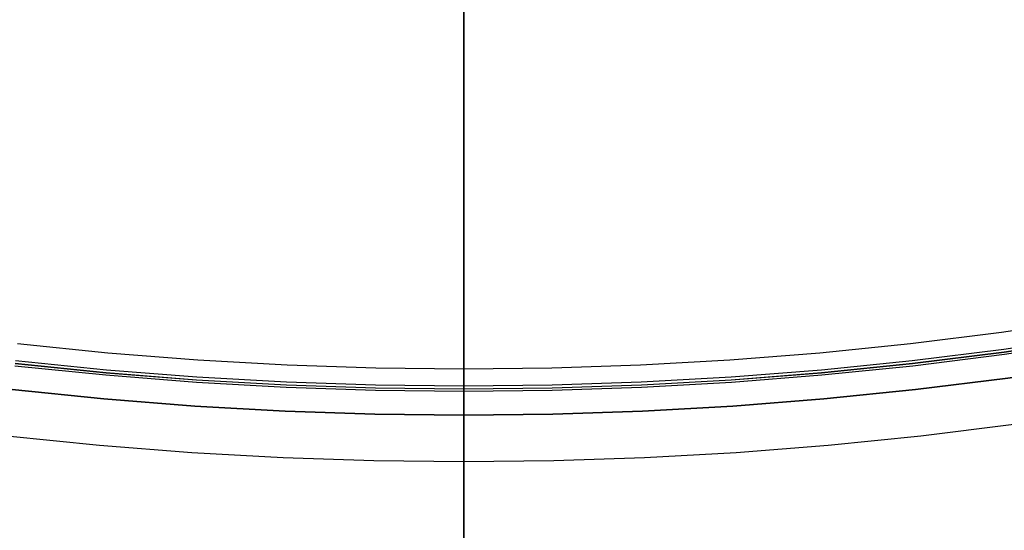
# Model space of a CAD drawing. Header units: millimetres. Extents: x 9981 to 10381, y 4361 to 4761.
# Tile 4 of 39: x 10162 to 10204, y 4383 to 4405. Entities that reach past the tile are written whole.
import ezdxf

# ---------------------------------------------------------------- set-up
doc = ezdxf.new("R2010")
doc.units = ezdxf.units.MM
doc.header["$MEASUREMENT"] = 0
doc.layers.add('0 filanca', color=1, linetype='Continuous')
doc.layers.add('0 filanca2', color=6, linetype='Continuous')

msp = doc.modelspace()

# ---------------------------------------------------------------- linework, layer by layer
at = {"layer": '0 filanca', "lineweight": -3}
for points in [[(10247.903, 4403.047), (10243.949, 4401.424), (10239.976, 4399.908), (10235.989, 4398.498), (10231.991, 4397.194), (10227.987, 4395.995), (10223.98, 4394.901), (10219.975, 4393.91), (10215.974, 4393.021), (10211.981, 4392.233), (10208, 4391.545), (10204.035, 4390.954), (10200.087, 4390.46), (10196.161, 4390.06), (10192.26, 4389.753), (10188.386, 4389.536), (10184.541, 4389.408), (10180.729, 4389.366), (10176.917, 4389.408), (10173.072, 4389.536), (10169.198, 4389.753), (10165.297, 4390.06), (10161.371, 4390.46)], [(10247.991, 4402.84), (10244.032, 4401.215), (10240.054, 4399.697), (10236.062, 4398.285), (10232.059, 4396.979), (10228.049, 4395.779), (10224.037, 4394.683), (10220.026, 4393.69), (10216.02, 4392.8), (10212.022, 4392.012), (10208.036, 4391.322), (10204.065, 4390.731), (10200.113, 4390.236), (10196.182, 4389.836), (10192.275, 4389.528), (10188.396, 4389.311), (10184.546, 4389.183), (10180.729, 4389.14), (10176.912, 4389.183), (10173.062, 4389.311), (10169.183, 4389.528), (10165.276, 4389.836), (10161.345, 4390.236)], [(10161.357, 4390.343), (10165.286, 4389.943), (10169.19, 4389.636), (10173.067, 4389.419), (10176.914, 4389.29), (10180.729, 4389.248), (10184.544, 4389.29), (10188.391, 4389.419), (10192.268, 4389.636), (10196.172, 4389.943), (10200.101, 4390.343), (10204.051, 4390.838), (10208.019, 4391.429), (10212.002, 4392.117), (10215.998, 4392.906), (10220.001, 4393.795), (10224.01, 4394.787), (10228.02, 4395.882), (10232.027, 4397.082), (10236.027, 4398.387), (10240.017, 4399.798), (10243.992, 4401.315), (10247.949, 4402.939)], [(10247.951, 4402.934), (10243.994, 4401.31), (10240.019, 4399.793), (10236.029, 4398.382), (10232.028, 4397.077), (10228.021, 4395.877), (10224.011, 4394.782), (10220.003, 4393.79), (10215.999, 4392.901), (10212.003, 4392.112), (10208.02, 4391.424), (10204.051, 4390.833), (10200.101, 4390.338), (10196.172, 4389.938), (10192.268, 4389.631), (10188.391, 4389.414), (10184.544, 4389.285), (10180.729, 4389.243), (10176.914, 4389.285), (10173.067, 4389.414), (10169.19, 4389.631), (10165.286, 4389.938), (10161.357, 4390.338)], [(10248.392, 4401.896), (10244.409, 4400.261), (10240.408, 4398.734), (10236.392, 4397.314), (10232.365, 4396), (10228.331, 4394.793), (10224.295, 4393.69), (10220.26, 4392.692), (10216.23, 4391.797), (10212.209, 4391.003), (10208.199, 4390.31), (10204.204, 4389.715), (10200.228, 4389.217), (10196.274, 4388.815), (10192.344, 4388.505), (10188.441, 4388.287), (10184.569, 4388.157), (10180.729, 4388.115), (10176.889, 4388.157), (10173.017, 4388.287), (10169.114, 4388.505), (10165.184, 4388.815), (10161.23, 4389.217)], [(10248.392, 4401.896), (10244.409, 4400.261), (10240.408, 4398.734), (10236.392, 4397.314), (10232.365, 4396), (10228.331, 4394.793), (10224.295, 4393.69), (10220.26, 4392.692), (10216.23, 4391.797), (10212.209, 4391.003), (10208.199, 4390.31), (10204.204, 4389.715), (10200.228, 4389.217), (10196.274, 4388.815), (10192.344, 4388.505), (10188.441, 4388.287), (10184.569, 4388.157), (10180.729, 4388.115), (10176.889, 4388.157), (10173.017, 4388.287), (10169.114, 4388.505), (10165.184, 4388.815), (10161.23, 4389.217)], [(10248.392, 4401.896), (10244.409, 4400.261), (10240.408, 4398.734), (10236.392, 4397.314), (10232.365, 4396), (10228.331, 4394.793), (10224.295, 4393.69), (10220.26, 4392.692), (10216.23, 4391.797), (10212.209, 4391.003), (10208.199, 4390.31), (10204.204, 4389.715), (10200.228, 4389.217), (10196.274, 4388.815), (10192.344, 4388.505), (10188.441, 4388.287), (10184.569, 4388.157), (10180.729, 4388.115), (10176.889, 4388.157), (10173.017, 4388.287), (10169.114, 4388.505), (10165.184, 4388.815), (10161.23, 4389.217)], [(10248.392, 4401.896), (10244.409, 4400.261), (10240.408, 4398.734), (10236.392, 4397.314), (10232.365, 4396), (10228.331, 4394.793), (10224.295, 4393.69), (10220.26, 4392.692), (10216.23, 4391.797), (10212.209, 4391.003), (10208.199, 4390.31), (10204.204, 4389.715), (10200.228, 4389.217), (10196.274, 4388.815), (10192.344, 4388.505), (10188.441, 4388.287), (10184.569, 4388.157), (10180.729, 4388.115), (10176.889, 4388.157), (10173.017, 4388.287), (10169.114, 4388.505), (10165.184, 4388.815), (10161.23, 4389.217)], [(10248.392, 4401.896), (10244.409, 4400.261), (10240.408, 4398.734), (10236.392, 4397.314), (10232.365, 4396), (10228.331, 4394.793), (10224.295, 4393.69), (10220.26, 4392.692), (10216.23, 4391.797), (10212.209, 4391.003), (10208.199, 4390.31), (10204.204, 4389.715), (10200.228, 4389.217), (10196.274, 4388.815), (10192.344, 4388.505), (10188.441, 4388.287), (10184.569, 4388.157), (10180.729, 4388.115), (10176.889, 4388.157), (10173.017, 4388.287), (10169.114, 4388.505), (10165.184, 4388.815), (10161.23, 4389.217)], [(10248.392, 4401.896), (10244.409, 4400.261), (10240.408, 4398.734), (10236.392, 4397.314), (10232.365, 4396), (10228.331, 4394.793), (10224.295, 4393.69), (10220.26, 4392.692), (10216.23, 4391.797), (10212.209, 4391.003), (10208.199, 4390.31), (10204.204, 4389.715), (10200.228, 4389.217), (10196.274, 4388.815), (10192.344, 4388.505), (10188.441, 4388.287), (10184.569, 4388.157), (10180.729, 4388.115), (10176.889, 4388.157), (10173.017, 4388.287), (10169.114, 4388.505), (10165.184, 4388.815), (10161.23, 4389.217)]]:
    msp.add_lwpolyline(points, dxfattribs=at)
for points in [[(10180.729, 4364.194, -699.634), (10180.729, 4368.879, -694.582), (10180.729, 4373.432, -689.416), (10180.729, 4377.85, -684.144), (10180.729, 4382.129, -678.769), (10180.729, 4386.267, -673.297), (10180.729, 4390.258, -667.734), (10180.729, 4394.102, -662.086), (10180.729, 4397.795, -656.359), (10180.729, 4401.335, -650.558), (10180.729, 4404.72, -644.689), (10180.729, 4407.948, -638.76)], [(10180.729, 4363.115, -699.318), (10180.729, 4367.802, -694.28), (10180.729, 4372.359, -689.13), (10180.729, 4376.781, -683.871), (10180.729, 4381.064, -678.51), (10180.729, 4385.205, -673.051), (10180.729, 4389.201, -667.501), (10180.729, 4393.048, -661.866), (10180.729, 4396.745, -656.15), (10180.729, 4400.289, -650.361), (10180.729, 4403.678, -644.503), (10180.729, 4406.91, -638.584)], [(10180.729, 4406.818, -379.951), (10180.729, 4404.132, -375.093), (10180.729, 4401.341, -370.278), (10180.729, 4398.445, -365.508), (10180.729, 4395.445, -360.787), (10180.729, 4392.343, -356.118), (10180.729, 4389.14, -351.504)], [(10180.729, 4364.393, -108.438), (10180.729, 4370.035, -105.394), (10180.729, 4372.826, -103.792), (10180.729, 4375.594, -102.138), (10180.729, 4378.339, -100.433), (10180.729, 4381.059, -98.676), (10180.729, 4383.752, -96.868), (10180.729, 4386.417, -95.01), (10180.729, 4389.053, -93.102), (10180.729, 4391.658, -91.145), (10180.729, 4394.231, -89.14), (10180.729, 4396.77, -87.088), (10180.729, 4399.275, -84.989), (10180.729, 4401.744, -82.845), (10180.729, 4404.176, -80.655), (10180.729, 4406.569, -78.422)], [(10180.729, 4406.526, -146.555), (10180.729, 4403.268, -142.723), (10180.729, 4399.876, -139.002), (10180.729, 4396.355, -135.4), (10180.729, 4392.711, -131.922), (10180.729, 4388.951, -128.575), (10180.729, 4385.082, -125.365), (10180.729, 4381.112, -122.297), (10180.729, 4377.048, -119.376), (10180.729, 4372.899, -116.604), (10180.729, 4368.673, -113.987), (10180.729, 4364.378, -111.527)], [(10180.729, 4406.404, -912.472), (10180.729, 4403.98, -910.282), (10180.729, 4401.485, -908.18), (10180.729, 4398.923, -906.168), (10180.729, 4396.3, -904.249), (10180.729, 4393.621, -902.427), (10180.729, 4390.891, -900.703), (10180.729, 4388.115, -899.08)], [(10180.729, 4406.372, -736.986), (10180.729, 4405.079, -735.323), (10180.729, 4403.754, -733.681), (10180.729, 4402.399, -732.062), (10180.729, 4401.013, -730.468), (10180.729, 4399.598, -728.898), (10180.729, 4398.153, -727.353), (10180.729, 4396.68, -725.835), (10180.729, 4395.18, -724.344), (10180.729, 4393.653, -722.88), (10180.729, 4392.099, -721.446), (10180.729, 4390.521, -720.04), (10180.729, 4388.918, -718.664), (10180.729, 4387.292, -717.319), (10180.729, 4385.642, -716.005), (10180.729, 4383.971, -714.723), (10180.729, 4382.28, -713.473)], [(10180.729, 4389.243, -348.136), (10180.729, 4392.291, -345.426), (10180.729, 4395.263, -342.631), (10180.729, 4398.156, -339.752), (10180.729, 4400.966, -336.793), (10180.729, 4403.69, -333.758), (10180.729, 4406.326, -330.651)], [(10180.729, 4388.115, -895.08), (10180.729, 4390.596, -892.936), (10180.729, 4393.016, -890.721), (10180.729, 4395.374, -888.436), (10180.729, 4397.665, -886.085), (10180.729, 4399.887, -883.67), (10180.729, 4402.037, -881.194), (10180.729, 4404.113, -878.661), (10180.729, 4406.113, -876.074)], [(10180.729, 4405.8, -380.17), (10180.729, 4403.113, -375.323), (10180.729, 4400.32, -370.518), (10180.729, 4397.423, -365.758), (10180.729, 4394.422, -361.048), (10180.729, 4391.319, -356.389), (10180.729, 4388.115, -351.787)], [(10180.729, 4405.375, -146.731), (10180.729, 4403.757, -144.81), (10180.729, 4402.105, -142.917), (10180.729, 4400.419, -141.051), (10180.729, 4398.7, -139.215), (10180.729, 4396.949, -137.409), (10180.729, 4395.166, -135.633), (10180.729, 4393.353, -133.889), (10180.729, 4391.51, -132.178), (10180.729, 4389.639, -130.499), (10180.729, 4387.739, -128.855), (10180.729, 4383.859, -125.67), (10180.729, 4379.879, -122.628), (10180.729, 4375.806, -119.734), (10180.729, 4371.649, -116.992), (10180.729, 4367.416, -114.405), (10180.729, 4363.115, -111.976)], [(10180.729, 4363.115, -107.976), (10180.729, 4365.948, -106.497), (10180.729, 4368.763, -104.964), (10180.729, 4371.557, -103.378), (10180.729, 4374.329, -101.74), (10180.729, 4377.077, -100.05), (10180.729, 4379.801, -98.307), (10180.729, 4382.499, -96.514), (10180.729, 4385.169, -94.67), (10180.729, 4387.81, -92.776), (10180.729, 4390.42, -90.833), (10180.729, 4392.999, -88.841), (10180.729, 4395.544, -86.802), (10180.729, 4398.055, -84.715), (10180.729, 4400.53, -82.583), (10180.729, 4402.968, -80.405), (10180.729, 4405.367, -78.183)], [(10180.729, 4388.115, -347.787), (10180.729, 4391.167, -345.097), (10180.729, 4394.145, -342.32), (10180.729, 4397.043, -339.458), (10180.729, 4399.859, -336.517), (10180.729, 4402.589, -333.498), (10180.729, 4405.23, -330.406)], [(10180.729, 4405.218, -737.125), (10180.729, 4403.918, -735.47), (10180.729, 4402.586, -733.837), (10180.729, 4401.223, -732.227), (10180.729, 4399.83, -730.642), (10180.729, 4398.407, -729.082), (10180.729, 4396.955, -727.548), (10180.729, 4395.475, -726.04), (10180.729, 4393.967, -724.56), (10180.729, 4392.433, -723.109), (10180.729, 4390.872, -721.686), (10180.729, 4389.287, -720.293), (10180.729, 4387.677, -718.93), (10180.729, 4386.044, -717.598), (10180.729, 4384.389, -716.298), (10180.729, 4382.712, -715.03)], [(10180.729, 4389.248, -895.432), (10180.729, 4391.724, -893.269), (10180.729, 4394.14, -891.034), (10180.729, 4396.491, -888.732), (10180.729, 4398.776, -886.363), (10180.729, 4400.992, -883.931), (10180.729, 4403.136, -881.44), (10180.729, 4405.206, -878.892)], [(10180.729, 4405.18, -910.006), (10180.729, 4402.695, -907.88), (10180.729, 4400.144, -905.842), (10180.729, 4397.53, -903.897), (10180.729, 4394.859, -902.047), (10180.729, 4392.135, -900.294), (10180.729, 4389.366, -898.641)], [(10180.729, 4388.115, -899.08), (10180.729, 4388.153, -899.08), (10180.729, 4388.192, -899.078), (10180.729, 4388.231, -899.077), (10180.729, 4388.27, -899.074), (10180.729, 4388.31, -899.07), (10180.729, 4388.35, -899.066), (10180.729, 4388.39, -899.061), (10180.729, 4388.43, -899.055), (10180.729, 4388.47, -899.048), (10180.729, 4388.51, -899.04), (10180.729, 4388.55, -899.032), (10180.729, 4388.591, -899.022), (10180.729, 4388.631, -899.012), (10180.729, 4388.672, -899.001), (10180.729, 4388.712, -898.989), (10180.729, 4388.753, -898.975), (10180.729, 4388.793, -898.961), (10180.729, 4388.833, -898.946), (10180.729, 4388.873, -898.931), (10180.729, 4388.913, -898.914), (10180.729, 4388.953, -898.896), (10180.729, 4388.992, -898.877), (10180.729, 4389.031, -898.858), (10180.729, 4389.07, -898.837), (10180.729, 4389.108, -898.816), (10180.729, 4389.147, -898.793), (10180.729, 4389.184, -898.77), (10180.729, 4389.221, -898.746), (10180.729, 4389.258, -898.721), (10180.729, 4389.295, -898.695), (10180.729, 4389.33, -898.668), (10180.729, 4389.366, -898.641)], [(10180.729, 4389.248, -895.432), (10180.729, 4389.215, -895.41), (10180.729, 4389.181, -895.388), (10180.729, 4389.148, -895.367), (10180.729, 4389.113, -895.347), (10180.729, 4389.079, -895.328), (10180.729, 4389.044, -895.309), (10180.729, 4389.009, -895.291), (10180.729, 4388.974, -895.274), (10180.729, 4388.939, -895.257), (10180.729, 4388.903, -895.242), (10180.729, 4388.867, -895.227), (10180.729, 4388.831, -895.213), (10180.729, 4388.795, -895.199), (10180.729, 4388.759, -895.186), (10180.729, 4388.723, -895.174), (10180.729, 4388.686, -895.163), (10180.729, 4388.65, -895.153), (10180.729, 4388.614, -895.143), (10180.729, 4388.577, -895.134), (10180.729, 4388.541, -895.126), (10180.729, 4388.505, -895.118), (10180.729, 4388.469, -895.111), (10180.729, 4388.433, -895.105), (10180.729, 4388.397, -895.1), (10180.729, 4388.361, -895.095), (10180.729, 4388.325, -895.091), (10180.729, 4388.29, -895.088), (10180.729, 4388.254, -895.085), (10180.729, 4388.219, -895.083), (10180.729, 4388.184, -895.081), (10180.729, 4388.115, -895.08)], [(10180.729, 4389.243, -348.136), (10180.729, 4389.21, -348.113), (10180.729, 4389.177, -348.092), (10180.729, 4389.143, -348.071), (10180.729, 4389.109, -348.051), (10180.729, 4389.074, -348.032), (10180.729, 4389.04, -348.014), (10180.729, 4389.005, -347.996), (10180.729, 4388.97, -347.979), (10180.729, 4388.935, -347.963), (10180.729, 4388.899, -347.947), (10180.729, 4388.863, -347.932), (10180.729, 4388.828, -347.918), (10180.729, 4388.792, -347.905), (10180.729, 4388.756, -347.892), (10180.729, 4388.72, -347.881), (10180.729, 4388.684, -347.87), (10180.729, 4388.647, -347.859), (10180.729, 4388.611, -347.85), (10180.729, 4388.575, -347.841), (10180.729, 4388.539, -347.833), (10180.729, 4388.503, -347.825), (10180.729, 4388.467, -347.818), (10180.729, 4388.431, -347.812), (10180.729, 4388.395, -347.807), (10180.729, 4388.36, -347.802), (10180.729, 4388.324, -347.798), (10180.729, 4388.289, -347.795), (10180.729, 4388.254, -347.792), (10180.729, 4388.219, -347.79), (10180.729, 4388.184, -347.788), (10180.729, 4388.115, -347.787)], [(10180.729, 4388.115, -351.787), (10180.729, 4388.177, -351.786), (10180.729, 4388.24, -351.783), (10180.729, 4388.304, -351.778), (10180.729, 4388.368, -351.771), (10180.729, 4388.433, -351.762), (10180.729, 4388.498, -351.75), (10180.729, 4388.563, -351.736), (10180.729, 4388.628, -351.72), (10180.729, 4388.693, -351.701), (10180.729, 4388.759, -351.681), (10180.729, 4388.824, -351.657), (10180.729, 4388.888, -351.631), (10180.729, 4388.92, -351.618), (10180.729, 4388.952, -351.603), (10180.729, 4388.984, -351.588), (10180.729, 4389.016, -351.573), (10180.729, 4389.047, -351.556), (10180.729, 4389.079, -351.539), (10180.729, 4389.11, -351.522), (10180.729, 4389.14, -351.504)]]:
    msp.add_polyline3d(points, dxfattribs=at)
at = {"layer": '0 filanca2', "lineweight": -3}
for points in [[(10161.455, 4391.205), (10165.364, 4390.807), (10169.248, 4390.501), (10173.106, 4390.285), (10176.934, 4390.157), (10180.729, 4390.115), (10184.525, 4390.157), (10188.352, 4390.285), (10192.21, 4390.501), (10196.094, 4390.807), (10200.003, 4391.205), (10203.933, 4391.696), (10207.881, 4392.284), (10211.845, 4392.97), (10215.82, 4393.754), (10219.803, 4394.639), (10223.792, 4395.626), (10227.781, 4396.716), (10231.768, 4397.909), (10235.748, 4399.208), (10239.718, 4400.612), (10243.673, 4402.121), (10247.61, 4403.737)], [(10161.455, 4391.205), (10165.364, 4390.807), (10169.248, 4390.501), (10173.106, 4390.285), (10176.934, 4390.157), (10180.729, 4390.115), (10184.525, 4390.157), (10188.352, 4390.285), (10192.21, 4390.501), (10196.094, 4390.807), (10200.003, 4391.205), (10203.933, 4391.696), (10207.881, 4392.284), (10211.845, 4392.97), (10215.82, 4393.754), (10219.803, 4394.639), (10223.792, 4395.626), (10227.781, 4396.716), (10231.768, 4397.909), (10235.748, 4399.208), (10239.718, 4400.612), (10243.673, 4402.121), (10247.61, 4403.737)], [(10161.23, 4389.217), (10165.184, 4388.815), (10169.114, 4388.505), (10173.017, 4388.287), (10176.889, 4388.157), (10180.729, 4388.115), (10184.569, 4388.157), (10188.441, 4388.287), (10192.344, 4388.505), (10196.274, 4388.815), (10200.228, 4389.217), (10204.204, 4389.715), (10208.199, 4390.31), (10212.209, 4391.003), (10216.23, 4391.797), (10220.26, 4392.692), (10224.295, 4393.69), (10228.331, 4394.793), (10232.365, 4396), (10236.392, 4397.314), (10240.408, 4398.734), (10244.409, 4400.261), (10248.392, 4401.896)], [(10161.23, 4389.217), (10165.184, 4388.815), (10169.114, 4388.505), (10173.017, 4388.287), (10176.889, 4388.157), (10180.729, 4388.115), (10184.569, 4388.157), (10188.441, 4388.287), (10192.344, 4388.505), (10196.274, 4388.815), (10200.228, 4389.217), (10204.204, 4389.715), (10208.199, 4390.31), (10212.209, 4391.003), (10216.23, 4391.797), (10220.26, 4392.692), (10224.295, 4393.69), (10228.331, 4394.793), (10232.365, 4396), (10236.392, 4397.314), (10240.408, 4398.734), (10244.409, 4400.261), (10248.392, 4401.896)], [(10161.23, 4389.217), (10165.184, 4388.815), (10169.114, 4388.505), (10173.017, 4388.287), (10176.889, 4388.157), (10180.729, 4388.115), (10184.569, 4388.157), (10188.441, 4388.287), (10192.344, 4388.505), (10196.274, 4388.815), (10200.228, 4389.217), (10204.204, 4389.715), (10208.199, 4390.31), (10212.209, 4391.003), (10216.23, 4391.797), (10220.26, 4392.692), (10224.295, 4393.69), (10228.331, 4394.793), (10232.365, 4396), (10236.392, 4397.314), (10240.408, 4398.734), (10244.409, 4400.261), (10248.392, 4401.896)], [(10161.23, 4389.217), (10165.184, 4388.815), (10169.114, 4388.505), (10173.017, 4388.287), (10176.889, 4388.157), (10180.729, 4388.115), (10184.569, 4388.157), (10188.441, 4388.287), (10192.344, 4388.505), (10196.274, 4388.815), (10200.228, 4389.217), (10204.204, 4389.715), (10208.199, 4390.31), (10212.209, 4391.003), (10216.23, 4391.797), (10220.26, 4392.692), (10224.295, 4393.69), (10228.331, 4394.793), (10232.365, 4396), (10236.392, 4397.314), (10240.408, 4398.734), (10244.409, 4400.261), (10248.392, 4401.896)], [(10161.004, 4387.23), (10165.005, 4386.823), (10168.98, 4386.51), (10172.927, 4386.289), (10176.845, 4386.158), (10180.729, 4386.115), (10184.613, 4386.158), (10188.531, 4386.289), (10192.478, 4386.51), (10196.454, 4386.823), (10200.454, 4387.23), (10204.476, 4387.733), (10208.516, 4388.335), (10212.573, 4389.036), (10216.641, 4389.839), (10220.717, 4390.745), (10224.799, 4391.755), (10228.882, 4392.87), (10232.962, 4394.092), (10237.035, 4395.42), (10241.098, 4396.857), (10245.146, 4398.402), (10249.175, 4400.055)], [(10161.004, 4387.23), (10165.005, 4386.823), (10168.98, 4386.51), (10172.927, 4386.289), (10176.845, 4386.158), (10180.729, 4386.115), (10184.613, 4386.158), (10188.531, 4386.289), (10192.478, 4386.51), (10196.454, 4386.823), (10200.454, 4387.23), (10204.476, 4387.733), (10208.516, 4388.335), (10212.573, 4389.036), (10216.641, 4389.839), (10220.717, 4390.745), (10224.799, 4391.755), (10228.882, 4392.87), (10232.962, 4394.092), (10237.035, 4395.42), (10241.098, 4396.857), (10245.146, 4398.402), (10249.175, 4400.055)]]:
    msp.add_lwpolyline(points, dxfattribs=at)
for points in [[(10180.729, 4390.115, -349.787), (10180.729, 4390.114, -349.743), (10180.729, 4390.113, -349.698), (10180.729, 4390.11, -349.653), (10180.729, 4390.107, -349.607), (10180.729, 4390.102, -349.562), (10180.729, 4390.096, -349.516), (10180.729, 4390.089, -349.469), (10180.729, 4390.081, -349.423), (10180.729, 4390.072, -349.377), (10180.729, 4390.062, -349.33), (10180.729, 4390.05, -349.283), (10180.729, 4390.038, -349.237), (10180.729, 4390.024, -349.19), (10180.729, 4390.008, -349.144), (10180.729, 4389.992, -349.097), (10180.729, 4389.974, -349.051), (10180.729, 4389.956, -349.005), (10180.729, 4389.935, -348.959), (10180.729, 4389.914, -348.914), (10180.729, 4389.891, -348.868), (10180.729, 4389.868, -348.824), (10180.729, 4389.843, -348.779), (10180.729, 4389.816, -348.736), (10180.729, 4389.789, -348.693), (10180.729, 4389.76, -348.65), (10180.729, 4389.73, -348.608), (10180.729, 4389.7, -348.567), (10180.729, 4389.668, -348.526), (10180.729, 4389.634, -348.487), (10180.729, 4389.6, -348.448), (10180.729, 4389.565, -348.41), (10180.729, 4389.529, -348.373), (10180.729, 4389.492, -348.337), (10180.729, 4389.454, -348.302), (10180.729, 4389.415, -348.267), (10180.729, 4389.375, -348.234), (10180.729, 4389.335, -348.202), (10180.729, 4389.294, -348.171), (10180.729, 4389.252, -348.142), (10180.729, 4389.209, -348.113), (10180.729, 4389.166, -348.086), (10180.729, 4389.122, -348.059), (10180.729, 4389.078, -348.034), (10180.729, 4389.033, -348.01), (10180.729, 4388.988, -347.988), (10180.729, 4388.943, -347.966), (10180.729, 4388.897, -347.946), (10180.729, 4388.851, -347.927), (10180.729, 4388.805, -347.91), (10180.729, 4388.758, -347.893), (10180.729, 4388.712, -347.878), (10180.729, 4388.665, -347.864), (10180.729, 4388.618, -347.851), (10180.729, 4388.572, -347.84), (10180.729, 4388.525, -347.83), (10180.729, 4388.479, -347.82), (10180.729, 4388.432, -347.812), (10180.729, 4388.386, -347.806), (10180.729, 4388.34, -347.8), (10180.729, 4388.295, -347.795), (10180.729, 4388.249, -347.792), (10180.729, 4388.204, -347.789), (10180.729, 4388.159, -347.787), (10180.729, 4388.115, -347.787), (10180.729, 4388.07, -347.787), (10180.729, 4388.026, -347.789), (10180.729, 4387.981, -347.792), (10180.729, 4387.935, -347.795), (10180.729, 4387.889, -347.8), (10180.729, 4387.843, -347.806), (10180.729, 4387.797, -347.812), (10180.729, 4387.751, -347.82), (10180.729, 4387.704, -347.83), (10180.729, 4387.658, -347.84), (10180.729, 4387.611, -347.851), (10180.729, 4387.565, -347.864), (10180.729, 4387.518, -347.878), (10180.729, 4387.471, -347.893), (10180.729, 4387.425, -347.91), (10180.729, 4387.379, -347.927), (10180.729, 4387.333, -347.946), (10180.729, 4387.287, -347.966), (10180.729, 4387.241, -347.988), (10180.729, 4387.196, -348.01), (10180.729, 4387.152, -348.034), (10180.729, 4387.107, -348.059), (10180.729, 4387.064, -348.086), (10180.729, 4387.02, -348.113), (10180.729, 4386.978, -348.142), (10180.729, 4386.936, -348.171), (10180.729, 4386.895, -348.202), (10180.729, 4386.854, -348.234), (10180.729, 4386.815, -348.267), (10180.729, 4386.776, -348.302), (10180.729, 4386.738, -348.337), (10180.729, 4386.701, -348.373), (10180.729, 4386.664, -348.41), (10180.729, 4386.629, -348.448), (10180.729, 4386.595, -348.487), (10180.729, 4386.562, -348.526), (10180.729, 4386.53, -348.567), (10180.729, 4386.499, -348.608), (10180.729, 4386.469, -348.65), (10180.729, 4386.441, -348.693), (10180.729, 4386.413, -348.736), (10180.729, 4386.387, -348.779), (10180.729, 4386.362, -348.824), (10180.729, 4386.338, -348.868), (10180.729, 4386.316, -348.914), (10180.729, 4386.294, -348.959), (10180.729, 4386.274, -349.005), (10180.729, 4386.255, -349.051), (10180.729, 4386.238, -349.097), (10180.729, 4386.221, -349.144), (10180.729, 4386.206, -349.19), (10180.729, 4386.192, -349.237), (10180.729, 4386.179, -349.283), (10180.729, 4386.168, -349.33), (10180.729, 4386.157, -349.377), (10180.729, 4386.148, -349.423), (10180.729, 4386.14, -349.469), (10180.729, 4386.133, -349.516), (10180.729, 4386.128, -349.562), (10180.729, 4386.123, -349.607), (10180.729, 4386.119, -349.653), (10180.729, 4386.117, -349.698), (10180.729, 4386.115, -349.743), (10180.729, 4386.115, -349.787), (10180.729, 4386.115, -349.831), (10180.729, 4386.117, -349.876), (10180.729, 4386.119, -349.921), (10180.729, 4386.123, -349.967), (10180.729, 4386.128, -350.012), (10180.729, 4386.133, -350.058), (10180.729, 4386.14, -350.105), (10180.729, 4386.148, -350.151), (10180.729, 4386.157, -350.197), (10180.729, 4386.168, -350.244), (10180.729, 4386.179, -350.291), (10180.729, 4386.192, -350.337), (10180.729, 4386.206, -350.384), (10180.729, 4386.221, -350.43), (10180.729, 4386.238, -350.477), (10180.729, 4386.255, -350.523), (10180.729, 4386.274, -350.569), (10180.729, 4386.294, -350.615), (10180.729, 4386.316, -350.66), (10180.729, 4386.338, -350.706), (10180.729, 4386.362, -350.75), (10180.729, 4386.387, -350.795), (10180.729, 4386.413, -350.838), (10180.729, 4386.441, -350.881), (10180.729, 4386.469, -350.924), (10180.729, 4386.499, -350.966), (10180.729, 4386.53, -351.007), (10180.729, 4386.562, -351.048), (10180.729, 4386.595, -351.087), (10180.729, 4386.629, -351.126), (10180.729, 4386.664, -351.164), (10180.729, 4386.701, -351.201), (10180.729, 4386.738, -351.237), (10180.729, 4386.776, -351.272), (10180.729, 4386.815, -351.307), (10180.729, 4386.854, -351.34), (10180.729, 4386.895, -351.372), (10180.729, 4386.936, -351.403), (10180.729, 4386.978, -351.432), (10180.729, 4387.02, -351.461), (10180.729, 4387.064, -351.488), (10180.729, 4387.107, -351.515), (10180.729, 4387.152, -351.54), (10180.729, 4387.196, -351.564), (10180.729, 4387.241, -351.586), (10180.729, 4387.287, -351.608), (10180.729, 4387.333, -351.628), (10180.729, 4387.379, -351.647), (10180.729, 4387.425, -351.664), (10180.729, 4387.471, -351.681), (10180.729, 4387.518, -351.696), (10180.729, 4387.565, -351.71), (10180.729, 4387.611, -351.723), (10180.729, 4387.658, -351.734), (10180.729, 4387.704, -351.744), (10180.729, 4387.751, -351.754), (10180.729, 4387.797, -351.762), (10180.729, 4387.843, -351.769), (10180.729, 4387.889, -351.774), (10180.729, 4387.935, -351.779), (10180.729, 4387.981, -351.782), (10180.729, 4388.026, -351.785), (10180.729, 4388.07, -351.787), (10180.729, 4388.115, -351.787), (10180.729, 4388.159, -351.787), (10180.729, 4388.204, -351.785), (10180.729, 4388.249, -351.782), (10180.729, 4388.295, -351.779), (10180.729, 4388.34, -351.774), (10180.729, 4388.386, -351.769), (10180.729, 4388.432, -351.762), (10180.729, 4388.479, -351.754), (10180.729, 4388.525, -351.744), (10180.729, 4388.572, -351.734), (10180.729, 4388.618, -351.723), (10180.729, 4388.665, -351.71), (10180.729, 4388.712, -351.696), (10180.729, 4388.758, -351.681), (10180.729, 4388.805, -351.664), (10180.729, 4388.851, -351.647), (10180.729, 4388.897, -351.628), (10180.729, 4388.943, -351.608), (10180.729, 4388.988, -351.586), (10180.729, 4389.033, -351.564), (10180.729, 4389.078, -351.54), (10180.729, 4389.122, -351.515), (10180.729, 4389.166, -351.488), (10180.729, 4389.209, -351.461), (10180.729, 4389.252, -351.432), (10180.729, 4389.294, -351.403), (10180.729, 4389.335, -351.372), (10180.729, 4389.375, -351.34), (10180.729, 4389.415, -351.307), (10180.729, 4389.454, -351.272), (10180.729, 4389.492, -351.237), (10180.729, 4389.529, -351.201), (10180.729, 4389.565, -351.164), (10180.729, 4389.6, -351.126), (10180.729, 4389.634, -351.087), (10180.729, 4389.668, -351.048), (10180.729, 4389.7, -351.007), (10180.729, 4389.73, -350.966), (10180.729, 4389.76, -350.924), (10180.729, 4389.789, -350.881), (10180.729, 4389.816, -350.838), (10180.729, 4389.843, -350.795), (10180.729, 4389.868, -350.75), (10180.729, 4389.891, -350.706), (10180.729, 4389.914, -350.66), (10180.729, 4389.935, -350.615), (10180.729, 4389.956, -350.569), (10180.729, 4389.974, -350.523), (10180.729, 4389.992, -350.477), (10180.729, 4390.008, -350.43), (10180.729, 4390.024, -350.384), (10180.729, 4390.038, -350.337), (10180.729, 4390.05, -350.291), (10180.729, 4390.062, -350.244), (10180.729, 4390.072, -350.197), (10180.729, 4390.081, -350.151), (10180.729, 4390.089, -350.105), (10180.729, 4390.096, -350.058), (10180.729, 4390.102, -350.012), (10180.729, 4390.107, -349.967), (10180.729, 4390.11, -349.921), (10180.729, 4390.113, -349.876), (10180.729, 4390.114, -349.831), (10180.729, 4390.115, -349.787)], [(10180.729, 4390.115, -897.08), (10180.729, 4390.114, -897.035), (10180.729, 4390.113, -896.991), (10180.729, 4390.11, -896.946), (10180.729, 4390.107, -896.9), (10180.729, 4390.102, -896.854), (10180.729, 4390.096, -896.808), (10180.729, 4390.089, -896.762), (10180.729, 4390.081, -896.716), (10180.729, 4390.072, -896.669), (10180.729, 4390.062, -896.623), (10180.729, 4390.05, -896.576), (10180.729, 4390.038, -896.53), (10180.729, 4390.024, -896.483), (10180.729, 4390.008, -896.436), (10180.729, 4389.992, -896.39), (10180.729, 4389.974, -896.344), (10180.729, 4389.956, -896.298), (10180.729, 4389.935, -896.252), (10180.729, 4389.914, -896.206), (10180.729, 4389.891, -896.161), (10180.729, 4389.868, -896.117), (10180.729, 4389.843, -896.072), (10180.729, 4389.816, -896.029), (10180.729, 4389.789, -895.985), (10180.729, 4389.76, -895.943), (10180.729, 4389.73, -895.901), (10180.729, 4389.7, -895.86), (10180.729, 4389.668, -895.819), (10180.729, 4389.634, -895.78), (10180.729, 4389.6, -895.741), (10180.729, 4389.565, -895.703), (10180.729, 4389.529, -895.666), (10180.729, 4389.492, -895.63), (10180.729, 4389.454, -895.594), (10180.729, 4389.415, -895.56), (10180.729, 4389.375, -895.527), (10180.729, 4389.335, -895.495), (10180.729, 4389.294, -895.464), (10180.729, 4389.252, -895.435), (10180.729, 4389.209, -895.406), (10180.729, 4389.166, -895.378), (10180.729, 4389.122, -895.352), (10180.729, 4389.078, -895.327), (10180.729, 4389.033, -895.303), (10180.729, 4388.988, -895.281), (10180.729, 4388.943, -895.259), (10180.729, 4388.897, -895.239), (10180.729, 4388.851, -895.22), (10180.729, 4388.805, -895.203), (10180.729, 4388.758, -895.186), (10180.729, 4388.712, -895.171), (10180.729, 4388.665, -895.157), (10180.729, 4388.618, -895.144), (10180.729, 4388.572, -895.133), (10180.729, 4388.525, -895.122), (10180.729, 4388.479, -895.113), (10180.729, 4388.432, -895.105), (10180.729, 4388.386, -895.098), (10180.729, 4388.34, -895.093), (10180.729, 4388.295, -895.088), (10180.729, 4388.249, -895.084), (10180.729, 4388.204, -895.082), (10180.729, 4388.159, -895.08), (10180.729, 4388.115, -895.08), (10180.729, 4388.07, -895.08), (10180.729, 4388.026, -895.082), (10180.729, 4387.981, -895.084), (10180.729, 4387.935, -895.088), (10180.729, 4387.889, -895.093), (10180.729, 4387.843, -895.098), (10180.729, 4387.797, -895.105), (10180.729, 4387.751, -895.113), (10180.729, 4387.704, -895.122), (10180.729, 4387.658, -895.133), (10180.729, 4387.611, -895.144), (10180.729, 4387.565, -895.157), (10180.729, 4387.518, -895.171), (10180.729, 4387.471, -895.186), (10180.729, 4387.425, -895.203), (10180.729, 4387.379, -895.22), (10180.729, 4387.333, -895.239), (10180.729, 4387.287, -895.259), (10180.729, 4387.241, -895.281), (10180.729, 4387.196, -895.303), (10180.729, 4387.152, -895.327), (10180.729, 4387.107, -895.352), (10180.729, 4387.064, -895.378), (10180.729, 4387.02, -895.406), (10180.729, 4386.978, -895.435), (10180.729, 4386.936, -895.464), (10180.729, 4386.895, -895.495), (10180.729, 4386.854, -895.527), (10180.729, 4386.815, -895.56), (10180.729, 4386.776, -895.594), (10180.729, 4386.738, -895.63), (10180.729, 4386.701, -895.666), (10180.729, 4386.664, -895.703), (10180.729, 4386.629, -895.741), (10180.729, 4386.595, -895.78), (10180.729, 4386.562, -895.819), (10180.729, 4386.53, -895.86), (10180.729, 4386.499, -895.901), (10180.729, 4386.469, -895.943), (10180.729, 4386.441, -895.985), (10180.729, 4386.413, -896.029), (10180.729, 4386.387, -896.072), (10180.729, 4386.362, -896.117), (10180.729, 4386.338, -896.161), (10180.729, 4386.316, -896.206), (10180.729, 4386.294, -896.252), (10180.729, 4386.274, -896.298), (10180.729, 4386.255, -896.344), (10180.729, 4386.238, -896.39), (10180.729, 4386.221, -896.436), (10180.729, 4386.206, -896.483), (10180.729, 4386.192, -896.53), (10180.729, 4386.179, -896.576), (10180.729, 4386.168, -896.623), (10180.729, 4386.157, -896.669), (10180.729, 4386.148, -896.716), (10180.729, 4386.14, -896.762), (10180.729, 4386.133, -896.808), (10180.729, 4386.128, -896.854), (10180.729, 4386.123, -896.9), (10180.729, 4386.119, -896.946), (10180.729, 4386.117, -896.991), (10180.729, 4386.115, -897.035), (10180.729, 4386.115, -897.08), (10180.729, 4386.115, -897.124), (10180.729, 4386.117, -897.169), (10180.729, 4386.119, -897.214), (10180.729, 4386.123, -897.26), (10180.729, 4386.128, -897.305), (10180.729, 4386.133, -897.351), (10180.729, 4386.14, -897.397), (10180.729, 4386.148, -897.444), (10180.729, 4386.157, -897.49), (10180.729, 4386.168, -897.537), (10180.729, 4386.179, -897.584), (10180.729, 4386.192, -897.63), (10180.729, 4386.206, -897.677), (10180.729, 4386.221, -897.723), (10180.729, 4386.238, -897.77), (10180.729, 4386.255, -897.816), (10180.729, 4386.274, -897.862), (10180.729, 4386.294, -897.908), (10180.729, 4386.316, -897.953), (10180.729, 4386.338, -897.998), (10180.729, 4386.362, -898.043), (10180.729, 4386.387, -898.087), (10180.729, 4386.413, -898.131), (10180.729, 4386.441, -898.174), (10180.729, 4386.469, -898.217), (10180.729, 4386.499, -898.259), (10180.729, 4386.53, -898.3), (10180.729, 4386.562, -898.34), (10180.729, 4386.595, -898.38), (10180.729, 4386.629, -898.419), (10180.729, 4386.664, -898.457), (10180.729, 4386.701, -898.494), (10180.729, 4386.738, -898.53), (10180.729, 4386.776, -898.565), (10180.729, 4386.815, -898.6), (10180.729, 4386.854, -898.633), (10180.729, 4386.895, -898.665), (10180.729, 4386.936, -898.695), (10180.729, 4386.978, -898.725), (10180.729, 4387.02, -898.754), (10180.729, 4387.064, -898.781), (10180.729, 4387.107, -898.808), (10180.729, 4387.152, -898.833), (10180.729, 4387.196, -898.856), (10180.729, 4387.241, -898.879), (10180.729, 4387.287, -898.9), (10180.729, 4387.333, -898.921), (10180.729, 4387.379, -898.939), (10180.729, 4387.425, -898.957), (10180.729, 4387.471, -898.974), (10180.729, 4387.518, -898.989), (10180.729, 4387.565, -899.003), (10180.729, 4387.611, -899.015), (10180.729, 4387.658, -899.027), (10180.729, 4387.704, -899.037), (10180.729, 4387.751, -899.046), (10180.729, 4387.797, -899.055), (10180.729, 4387.843, -899.061), (10180.729, 4387.889, -899.067), (10180.729, 4387.935, -899.072), (10180.729, 4387.981, -899.075), (10180.729, 4388.026, -899.078), (10180.729, 4388.07, -899.079), (10180.729, 4388.115, -899.08), (10180.729, 4388.159, -899.079), (10180.729, 4388.204, -899.078), (10180.729, 4388.249, -899.075), (10180.729, 4388.295, -899.072), (10180.729, 4388.34, -899.067), (10180.729, 4388.386, -899.061), (10180.729, 4388.432, -899.055), (10180.729, 4388.479, -899.046), (10180.729, 4388.525, -899.037), (10180.729, 4388.572, -899.027), (10180.729, 4388.618, -899.015), (10180.729, 4388.665, -899.003), (10180.729, 4388.712, -898.989), (10180.729, 4388.758, -898.974), (10180.729, 4388.805, -898.957), (10180.729, 4388.851, -898.939), (10180.729, 4388.897, -898.921), (10180.729, 4388.943, -898.9), (10180.729, 4388.988, -898.879), (10180.729, 4389.033, -898.856), (10180.729, 4389.078, -898.833), (10180.729, 4389.122, -898.808), (10180.729, 4389.166, -898.781), (10180.729, 4389.209, -898.754), (10180.729, 4389.252, -898.725), (10180.729, 4389.294, -898.695), (10180.729, 4389.335, -898.665), (10180.729, 4389.375, -898.633), (10180.729, 4389.415, -898.6), (10180.729, 4389.454, -898.565), (10180.729, 4389.492, -898.53), (10180.729, 4389.529, -898.494), (10180.729, 4389.565, -898.457), (10180.729, 4389.6, -898.419), (10180.729, 4389.634, -898.38), (10180.729, 4389.668, -898.34), (10180.729, 4389.7, -898.3), (10180.729, 4389.73, -898.259), (10180.729, 4389.76, -898.217), (10180.729, 4389.789, -898.174), (10180.729, 4389.816, -898.131), (10180.729, 4389.843, -898.087), (10180.729, 4389.868, -898.043), (10180.729, 4389.891, -897.998), (10180.729, 4389.914, -897.953), (10180.729, 4389.935, -897.908), (10180.729, 4389.956, -897.862), (10180.729, 4389.974, -897.816), (10180.729, 4389.992, -897.77), (10180.729, 4390.008, -897.723), (10180.729, 4390.024, -897.677), (10180.729, 4390.038, -897.63), (10180.729, 4390.05, -897.584), (10180.729, 4390.062, -897.537), (10180.729, 4390.072, -897.49), (10180.729, 4390.081, -897.444), (10180.729, 4390.089, -897.397), (10180.729, 4390.096, -897.351), (10180.729, 4390.102, -897.305), (10180.729, 4390.107, -897.26), (10180.729, 4390.11, -897.214), (10180.729, 4390.113, -897.169), (10180.729, 4390.114, -897.124), (10180.729, 4390.115, -897.08)]]:
    msp.add_polyline3d(points, dxfattribs=at)

doc.saveas('drawing.dxf')
